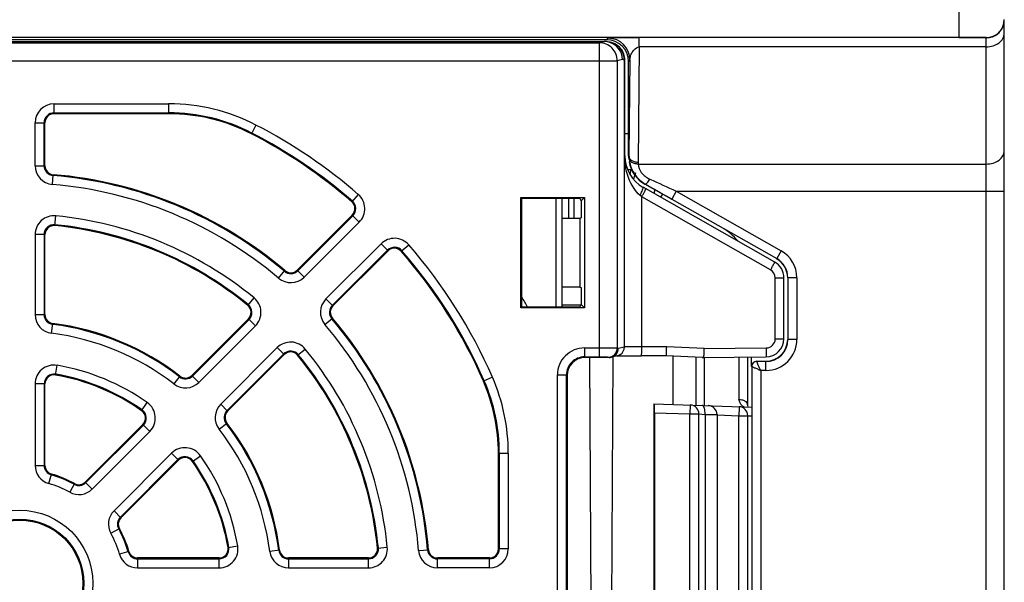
# Model space of a CAD drawing. Header units: millimetres. Extents: x 0 to 1132, y 0 to 772.
# Tile 8 of 39: x 146 to 200, y 309 to 340. Entities that reach past the tile are written whole.
import ezdxf

# ---------------------------------------------------------------- set-up
doc = ezdxf.new("R2010")
doc.units = ezdxf.units.MM
doc.header["$LTSCALE"] = 60.775
doc.layers.add('03_ALL_AXES', color=7, linetype='CONTINUOUS')
doc.layers.add('07_ALL_FEATURES', color=7, linetype='CONTINUOUS')

msp = doc.modelspace()

# ---------------------------------------------------------------- linework, layer by layer
at = {"layer": '03_ALL_AXES', "linetype": 'Continuous'}
msp.add_line((184.451, 317.837), (184.451, 299.258), dxfattribs=at)
at = {"layer": '07_ALL_FEATURES', "linetype": 'Continuous'}
for p, q in [((197.851, 338.724), (197.851, 343.698)), ((200.351, 277.398), (200.351, 339.677)), ((197.851, 338.724), (93.851, 338.724)), ((178.351, 338.598), (113.351, 338.598)), ((113.492, 338.498), (178.211, 338.498)), ((178.211, 338.498), (177.932, 338.428)), ((178.351, 338.598), (178.43, 338.676)), ((178.557, 338.442), (178.453, 338.468)), ((180.14, 338.202), (180.14, 338.701)), ((199.351, 338.701), (197.851, 338.701)), ((199.351, 283.082), (199.351, 338.711)), ((113.771, 338.428), (177.932, 338.428)), ((177.932, 338.428), (177.932, 321.033)), ((180.14, 338.202), (180.077, 331.801)), ((199.351, 338.202), (180.14, 338.202)), ((112.771, 337.428), (178.931, 337.428)), ((179.21, 337.497), (178.931, 337.428)), ((178.931, 337.428), (178.931, 321.524)), ((179.319, 337.47), (179.21, 337.497)), ((179.319, 337.47), (179.34, 337.47)), ((179.319, 321.581), (179.319, 337.47)), ((179.34, 332.161), (179.34, 337.47)), ((179.351, 337.469), (179.351, 337.468)), ((179.351, 332.161), (179.351, 337.468)), ((179.55, 337.396), (179.629, 337.476)), ((179.55, 332.161), (179.55, 337.396)), ((179.629, 337.476), (179.577, 332.176)), ((147.751, 335.043), (154.097, 335.043)), ((147.751, 334.498), (147.751, 335.043)), ((154.097, 335.043), (154.097, 334.498)), ((147.751, 334.545), (154.097, 334.545)), ((154.097, 334.498), (147.751, 334.498)), ((146.706, 333.998), (147.251, 333.998)), ((146.706, 331.62), (146.706, 333.998)), ((147.204, 331.62), (147.204, 333.998)), ((147.251, 331.62), (147.251, 333.998)), ((158.929, 333.871), (158.679, 333.386)), ((179.55, 333.387), (179.351, 333.387)), ((179.34, 332.161), (179.351, 332.161)), ((179.577, 332.176), (179.55, 332.161)), ((146.706, 331.62), (147.251, 331.62)), ((179.749, 331.398), (179.503, 331.398)), ((179.659, 331.252), (179.702, 331.398)), ((180.079, 331.711), (199.351, 331.711)), ((147.666, 330.577), (147.71, 331.121)), ((179.647, 331.115), (179.659, 331.252)), ((179.836, 330.856), (179.907, 331.097)), ((179.914, 331.12), (179.951, 331.248)), ((187.645, 326.285), (180.363, 330.423)), ((180.481, 330.607), (180.461, 330.596)), ((181.933, 329.759), (180.461, 330.596)), ((180.481, 330.607), (180.621, 330.528)), ((180.621, 330.528), (180.842, 330.401)), ((181.002, 330.289), (180.954, 330.087)), ((164.593, 330.029), (164.235, 329.617)), ((173.596, 329.852), (177.106, 329.852)), ((173.64, 329.809), (173.596, 329.852)), ((173.596, 323.743), (173.596, 329.852)), ((176.851, 329.809), (173.64, 329.809)), ((173.64, 323.786), (173.64, 329.809)), ((175.551, 323.786), (175.551, 329.809)), ((175.851, 329.809), (175.851, 323.786)), ((176.251, 328.692), (176.251, 329.809)), ((176.551, 328.692), (176.551, 329.809)), ((176.851, 329.809), (176.922, 329.668)), ((177.106, 329.852), (176.922, 329.668)), ((177.106, 329.852), (177.106, 323.743)), ((180.283, 329.903), (180.183, 329.988)), ((187.416, 325.85), (180.283, 329.903)), ((180.283, 321.594), (180.283, 329.903)), ((181.438, 330.041), (181.322, 329.878)), ((182.189, 330.21), (181.942, 329.775)), ((181.942, 329.775), (187.753, 326.474)), ((182.189, 330.21), (200.351, 330.21)), ((182.189, 330.21), (188, 326.909)), ((176.922, 329.668), (176.922, 328.727)), ((147.8, 328.302), (147.854, 328.845)), ((164.26, 328.886), (161.211, 325.837)), ((164.294, 328.853), (161.245, 325.804)), ((164.646, 328.501), (164.26, 328.886)), ((176.851, 328.692), (175.851, 328.692)), ((176.922, 328.727), (176.851, 328.692)), ((176.851, 328.692), (176.851, 324.903)), ((164.646, 328.501), (161.597, 325.451)), ((147.251, 327.804), (146.706, 327.804)), ((146.706, 327.804), (146.706, 323.377)), ((147.204, 327.804), (147.204, 323.377)), ((147.251, 323.377), (147.251, 327.804)), ((162.805, 324.243), (165.854, 327.292)), ((166.24, 326.907), (165.854, 327.292)), ((166.971, 326.881), (167.382, 327.24)), ((163.157, 323.891), (166.206, 326.94)), ((163.191, 323.857), (166.24, 326.907)), ((188, 326.909), (187.753, 326.474)), ((160.181, 325.393), (160.534, 325.809)), ((161.597, 325.451), (161.211, 325.837)), ((187.669, 325.416), (188.151, 325.416)), ((187.669, 322.028), (187.669, 325.416)), ((188.151, 322.028), (188.151, 325.416)), ((188.869, 325.416), (188.369, 325.416)), ((188.369, 325.416), (188.369, 321.998)), ((188.869, 325.416), (188.869, 321.998)), ((176.851, 324.903), (175.851, 324.903)), ((176.851, 324.903), (176.922, 324.868)), ((176.922, 324.868), (176.922, 323.927)), ((158.477, 323.879), (158.823, 324.301)), ((162.805, 324.243), (163.191, 323.857)), ((173.64, 323.786), (173.596, 323.743)), ((177.106, 323.743), (173.596, 323.743)), ((176.851, 323.786), (173.64, 323.786)), ((176.907, 323.898), (175.851, 323.898)), ((176.851, 323.786), (176.922, 323.927)), ((176.922, 323.927), (177.106, 323.743)), ((146.706, 323.377), (147.251, 323.377)), ((147.619, 322.339), (147.688, 322.881)), ((158.513, 323.139), (155.382, 320.009)), ((155.416, 319.975), (158.547, 323.106)), ((155.768, 319.623), (158.899, 322.754)), ((158.899, 322.754), (158.513, 323.139)), ((162.747, 322.827), (163.163, 323.18)), ((179.319, 321.581), (178.984, 321.498)), ((181.663, 321.594), (180.283, 321.594)), ((183.741, 321.498), (181.663, 321.594)), ((187.669, 322.028), (188.151, 322.028)), ((188.869, 321.998), (188.369, 321.998)), ((160.107, 321.545), (156.976, 318.415)), ((160.459, 321.193), (157.329, 318.062)), ((157.362, 318.029), (160.493, 321.16)), ((160.493, 321.16), (160.107, 321.545)), ((161.233, 321.123), (161.655, 321.469)), ((177.116, 321.533), (177.932, 321.533)), ((177.116, 321.533), (177.116, 321.033)), ((177.116, 321.033), (177.932, 321.033)), ((177.116, 321.033), (177.151, 320.998)), ((178.431, 321.024), (178.484, 320.998)), ((178.573, 296.083), (178.704, 321.037)), ((178.94, 321.096), (178.605, 321.012)), ((178.894, 321.085), (178.91, 321.085)), ((178.91, 321.085), (178.955, 321.086)), ((178.931, 321.524), (178.984, 321.498)), ((178.955, 321.086), (179.013, 321.087)), ((179.013, 321.087), (179.172, 321.089)), ((179.172, 321.089), (179.272, 321.09)), ((179.272, 321.09), (179.426, 321.091)), ((179.426, 321.091), (179.556, 321.092)), ((179.556, 321.092), (179.75, 321.093)), ((179.75, 321.093), (179.908, 321.093)), ((179.908, 321.093), (180.134, 321.094)), ((180.134, 321.094), (180.266, 321.094)), ((181.635, 321.094), (180.266, 321.094)), ((183.639, 321.002), (181.635, 321.094)), ((181.998, 321.077), (182.012, 318.405)), ((183.29, 318.36), (183.304, 321.017)), ((183.635, 320.997), (187.16, 321.028)), ((183.741, 321.498), (187.173, 321.528)), ((186.151, 318.376), (186.151, 321.019)), ((186.36, 320.498), (186.36, 321.021)), ((147.836, 320.028), (147.929, 320.566)), ((178.484, 320.998), (177.151, 320.998)), ((177.399, 320.998), (177.529, 296.098)), ((186.369, 320.498), (186.369, 296.598)), ((187.151, 320.78), (186.651, 320.78)), ((187.151, 320.28), (187.151, 320.78)), ((154.723, 319.967), (154.389, 319.535)), ((155.382, 320.009), (155.768, 319.623)), ((175.616, 320.033), (176.116, 320.033)), ((175.616, 297.062), (175.616, 320.033)), ((176.116, 320.033), (176.151, 319.998)), ((176.116, 297.062), (176.116, 320.033)), ((176.151, 319.998), (176.151, 297.097)), ((187.151, 320.28), (186.869, 320.28)), ((186.869, 320.28), (186.869, 296.815)), ((147.251, 319.535), (146.706, 319.535)), ((146.706, 319.535), (146.706, 315.027)), ((147.204, 319.535), (147.204, 315.027)), ((147.251, 315.027), (147.251, 319.535)), ((172.018, 319.906), (171.518, 319.688)), ((152.601, 318.054), (152.916, 318.5)), ((157.362, 318.029), (156.976, 318.415)), ((180.951, 318.442), (186.351, 318.253)), ((180.951, 318.442), (180.951, 298.653)), ((182.969, 318.371), (182.951, 317.872)), ((186.16, 318.34), (186.145, 318.401)), ((186.181, 318.262), (186.16, 318.34)), ((180.995, 317.94), (182.951, 317.872)), ((180.995, 317.94), (180.995, 299.155)), ((182.951, 317.872), (183.451, 317.872)), ((182.951, 299.224), (182.951, 317.872)), ((183.451, 299.224), (183.451, 317.872)), ((183.451, 317.872), (183.785, 317.848)), ((183.785, 317.848), (183.785, 299.247)), ((183.785, 317.848), (184.451, 317.837)), ((184.451, 317.819), (185.66, 317.777)), ((185.66, 317.777), (186.151, 317.777)), ((185.66, 299.318), (185.66, 317.777)), ((186.151, 299.318), (186.151, 317.777)), ((186.151, 317.777), (186.351, 317.763)), ((186.182, 318.259), (186.181, 318.262)), ((152.666, 317.292), (149.478, 314.104)), ((149.512, 314.071), (152.7, 317.259)), ((153.052, 316.906), (152.666, 317.292)), ((156.889, 317.035), (157.32, 317.369)), ((149.864, 313.718), (153.052, 316.906)), ((154.26, 315.698), (151.072, 312.51)), ((154.646, 315.312), (154.26, 315.698)), ((155.408, 315.247), (155.854, 315.562)), ((172.897, 315.691), (172.351, 315.691)), ((172.351, 310.398), (172.351, 315.691)), ((172.399, 315.691), (172.399, 310.398)), ((172.897, 315.691), (172.897, 310.398)), ((146.706, 315.027), (147.251, 315.027)), ((154.612, 315.346), (151.424, 312.158)), ((151.458, 312.124), (154.646, 315.312)), ((147.459, 314.023), (147.611, 314.547)), ((148.884, 314.02), (148.621, 313.541)), ((149.478, 314.104), (149.864, 313.718)), ((151.458, 312.124), (151.072, 312.51)), ((150.895, 311.268), (151.373, 311.53)), ((151.9, 310.258), (151.376, 310.105)), ((157.382, 310.482), (157.919, 310.575)), ((160.234, 310.334), (159.693, 310.265)), ((165.656, 310.447), (166.199, 310.5)), ((167.931, 310.312), (168.475, 310.357)), ((172.897, 310.398), (172.351, 310.398)), ((156.889, 309.898), (152.38, 309.898)), ((152.38, 309.898), (152.38, 309.352)), ((152.38, 309.85), (156.889, 309.85)), ((156.889, 309.352), (156.889, 309.898)), ((165.158, 309.898), (160.73, 309.898)), ((160.73, 309.898), (160.73, 309.352)), ((160.73, 309.85), (165.158, 309.85)), ((165.158, 309.352), (165.158, 309.898)), ((171.851, 309.898), (168.973, 309.898)), ((168.973, 309.352), (168.973, 309.898)), ((171.851, 309.85), (168.973, 309.85)), ((171.851, 309.352), (171.851, 309.898)), ((152.38, 309.352), (156.889, 309.352)), ((160.73, 309.352), (165.158, 309.352)), ((171.851, 309.352), (168.973, 309.352))]:
    msp.add_line(p, q, dxfattribs=at)
for radius in [4.046, 3.548, 3.5]:
    msp.add_circle((145.851, 308.498), radius, dxfattribs=at)
for centre, radius, start, end in [((199.351, 339.711), 1, 269.9989, 359.9989), ((199.35, 339.702), 1.002, 348.7201, 359.9508), ((199.351, 339.701), 1, 269.9965, 348.7608), ((178.21, 337.493), 1.005, 75.9954, 89.933), ((178.429, 337.476), 1.2, 0.0053, 89.9947), ((178.21, 337.498), 1, 359.9878, 75.9504), ((178.346, 337.461), 1.01, 76.8311, 82.9008), ((178.334, 337.46), 1.01, 76.4917, 81.2654), ((178.313, 337.463), 1.009, 70.9743, 75.9806), ((178.335, 337.464), 1.007, 75.2142, 76.4875), ((178.347, 337.464), 1.007, 72.3586, 76.8257), ((178.334, 337.46), 1.011, 62.5748, 75.2001), ((178.315, 337.467), 1.004, 13.0028, 71.0287), ((178.346, 337.464), 1.007, 63.3126, 72.3515), ((178.348, 337.467), 1.003, 14.5863, 63.3164), ((178.338, 337.467), 1.003, 13.9422, 62.5778), ((178.318, 337.47), 1.001, 0.0455, 12.9159), ((178.342, 337.469), 0.998, 4.9373, 13.9133), ((178.348, 337.468), 1.003, 5.1272, 14.5625), ((178.34, 337.469), 1, 0.0891, 4.9328), ((178.351, 337.468), 1, 0.0036, 5.1245), ((147.751, 333.998), 1.046, 90, 180), ((154.097, 324.498), 10.546, 62.734, 90), ((147.751, 333.998), 0.548, 90, 180), ((147.751, 333.998), 0.5, 90, 180), ((154.097, 324.498), 10.048, 62.734, 90), ((154.097, 324.498), 10, 62.734, 90), ((145.851, 308.498), 28.546, 48.9618, 62.734), ((145.851, 308.498), 28, 48.9618, 62.734), ((145.851, 308.498), 28.048, 48.9618, 62.734), ((183.062, 332.161), 3.722, 179.9984, 180.5492), ((183.034, 332.159), 3.694, 180.5165, 187.9932), ((181.351, 332.161), 2, 180, 240.3955), ((181.393, 332.163), 1.816, 179.5906, 182.5377), ((181.388, 332.163), 1.811, 182.539, 183.5209), ((181.368, 332.162), 1.791, 183.521, 185.9405), ((181.368, 332.162), 1.791, 185.9413, 191.3936), ((147.751, 331.62), 1.046, 180, 265.3024), ((147.751, 331.62), 0.548, 180, 265.3024), ((147.751, 331.62), 0.5, 180, 265.3024), ((181.367, 332.162), 1.79, 191.3984, 197.7522), ((181.364, 332.161), 1.787, 197.752, 213.6535), ((181.391, 331.788), 1.314, 179.4319, 183.3554), ((145.851, 308.498), 22.652, 49.6976, 85.3024), ((145.851, 308.498), 22.7, 49.6976, 85.3024), ((181.371, 332.167), 1.796, 213.6802, 228.6793), ((181.37, 332.167), 1.796, 228.7247, 240.3189), ((145.851, 308.498), 22.154, 49.6976, 85.3024), ((163.907, 329.24), 1.046, 315, 48.9618), ((163.907, 329.24), 0.5, 315, 48.9618), ((163.907, 329.24), 0.548, 315, 48.9618), ((147.751, 327.804), 1.046, 84.3795, 180), ((145.851, 308.498), 20.446, 50.6205, 84.3795), ((147.751, 327.804), 0.548, 84.3795, 180), ((147.751, 327.804), 0.5, 84.3795, 180), ((145.851, 308.498), 19.9, 50.6205, 84.3795), ((145.851, 308.498), 19.948, 50.6205, 84.3795), ((183.151, 325.388), 3.209, 39.9091, 60.3955), ((166.594, 326.553), 1.046, 41.0382, 135), ((166.594, 326.553), 0.548, 41.0382, 135), ((166.594, 326.553), 0.5, 41.0382, 135), ((145.851, 308.498), 28.546, 23.5565, 41.0382), ((145.851, 308.498), 28, 23.5565, 41.0382), ((145.851, 308.498), 28.048, 23.5565, 41.0382), ((187.151, 325.416), 1.209, 0, 60.3955), ((187.151, 325.416), 1.217, 0, 60.3955), ((187.151, 325.416), 1.717, 0, 60.3955), ((187.151, 325.416), 1, 0, 60.3955), ((160.857, 326.191), 1.046, 229.6976, 315), ((160.857, 326.191), 0.548, 229.6976, 315), ((160.857, 326.191), 0.5, 229.6976, 315), ((187.169, 325.416), 0.5, 0.0061, 60.3895), ((158.16, 323.493), 1.046, 315, 50.6205), ((145.851, 308.498), 32, 28.5579, 29.6894), ((158.16, 323.493), 0.5, 315, 50.6205), ((158.16, 323.493), 0.548, 315, 50.6205), ((163.544, 323.504), 1.046, 135, 220.3024), ((163.544, 323.504), 0.548, 135, 220.3024), ((163.544, 323.504), 0.5, 135, 220.3024), ((147.751, 323.377), 1.046, 180, 262.723), ((147.751, 323.377), 0.548, 180, 262.723), ((147.751, 323.377), 0.5, 180, 262.723), ((145.851, 308.498), 14.452, 52.277, 82.723), ((145.851, 308.498), 14.5, 52.277, 82.723), ((145.851, 308.498), 22.154, 4.6976, 40.3024), ((145.851, 308.498), 22.652, 4.6976, 40.3024), ((145.851, 308.498), 22.7, 4.6976, 40.3024), ((145.851, 308.498), 13.954, 52.277, 82.723), ((160.847, 320.806), 1.046, 39.3795, 135), ((178.819, 321.581), 0.5, 303.7634, 0.0269), ((187.151, 321.998), 1.717, 270, 0), ((187.151, 321.998), 1.217, 270, 0), ((187.151, 321.998), 1.209, 270, 0), ((187.151, 322.028), 1, 270.5, 0), ((187.169, 322.028), 0.5, 270.5115, 359.9885), ((160.847, 320.806), 0.548, 39.3795, 135), ((160.847, 320.806), 0.5, 39.3795, 135), ((145.851, 308.498), 19.9, 5.6205, 39.3795), ((145.851, 308.498), 19.948, 5.6205, 39.3795), ((145.851, 308.498), 20.446, 5.6205, 39.3795), ((177.116, 320.033), 1.5, 89.999, 180.0011), ((177.116, 320.033), 1, 89.985, 180.015), ((178.431, 321.524), 0.5, 270.0552, 359.971), ((178.484, 321.5), 0.503, 270.0738, 284.0098), ((178.484, 321.498), 0.5, 284.037, 0.0049), ((178.818, 321.583), 0.502, 284.0707, 303.6886), ((147.751, 319.535), 1.046, 80.2329, 180), ((145.851, 308.498), 12.246, 54.7671, 80.2329), ((186.651, 320.498), 0.291, 90, 180), ((186.651, 320.498), 0.282, 89.9823, 180.0177), ((147.751, 319.535), 0.548, 80.2329, 180), ((147.751, 319.535), 0.5, 80.2329, 180), ((145.851, 308.498), 11.7, 54.7671, 80.2329), ((145.851, 308.498), 11.748, 54.7671, 80.2329), ((155.029, 320.362), 0.548, 232.277, 315), ((155.029, 320.362), 0.5, 232.277, 315), ((155.029, 320.362), 1.046, 232.277, 315), ((162.351, 315.691), 10, 0, 23.5565), ((162.351, 315.691), 10.048, 0, 23.5565), ((162.351, 315.691), 10.546, 0, 23.5565), ((152.312, 317.646), 1.046, 315, 54.7671), ((157.716, 317.675), 1.046, 135, 217.723), ((182.951, 317.872), 0.5, 0, 88), ((183.951, 317.837), 0.5, 0.0001, 88), ((152.312, 317.646), 0.5, 315, 54.7671), ((152.312, 317.646), 0.548, 315, 54.7671), ((157.716, 317.675), 0.548, 135, 217.723), ((157.716, 317.675), 0.5, 135, 217.723), ((185.651, 317.777), 0.5, 0, 88.0001), ((145.851, 308.498), 14.452, 7.277, 37.723), ((145.851, 308.498), 14.5, 7.277, 37.723), ((145.851, 308.498), 13.954, 7.277, 37.723), ((154.999, 314.959), 1.046, 35.2329, 135), ((145.851, 308.498), 12.246, 9.7671, 35.2329), ((147.751, 315.027), 1.046, 180, 253.7749), ((147.751, 315.027), 0.548, 180, 253.7749), ((147.751, 315.027), 0.5, 180, 253.7749), ((154.999, 314.959), 0.548, 35.2329, 135), ((154.999, 314.959), 0.5, 35.2329, 135), ((145.851, 308.498), 11.7, 9.7671, 35.2329), ((145.851, 308.498), 11.748, 9.7671, 35.2329), ((145.851, 308.498), 6.252, 61.2251, 73.7749), ((145.851, 308.498), 6.3, 61.2251, 73.7749), ((145.851, 308.498), 5.754, 61.2251, 73.7749), ((149.124, 314.458), 0.548, 241.2251, 315), ((149.124, 314.458), 0.5, 241.2251, 315), ((149.124, 314.458), 1.046, 241.2251, 315), ((151.811, 311.771), 1.046, 135, 208.7749), ((151.811, 311.771), 0.548, 135, 208.7749), ((151.811, 311.771), 0.5, 135, 208.7749), ((145.851, 308.498), 5.754, 16.2251, 28.7749), ((145.851, 308.498), 6.252, 16.2251, 28.7749), ((145.851, 308.498), 6.3, 16.2251, 28.7749), ((152.38, 310.398), 1.046, 196.2251, 270), ((152.38, 310.398), 0.548, 196.2251, 270), ((152.38, 310.398), 0.5, 196.2251, 270), ((156.889, 310.398), 1.046, 270, 9.7671), ((156.889, 310.398), 0.548, 270, 9.7671), ((156.889, 310.398), 0.5, 270, 9.7671), ((160.73, 310.398), 1.046, 187.277, 270), ((160.73, 310.398), 0.548, 187.277, 270), ((160.73, 310.398), 0.5, 187.277, 270), ((165.158, 310.398), 1.046, 270, 5.6205), ((165.158, 310.398), 0.548, 270, 5.6205), ((165.158, 310.398), 0.5, 270, 5.6205), ((168.973, 310.398), 1.046, 184.6976, 270), ((168.973, 310.398), 0.548, 184.6976, 270), ((168.973, 310.398), 0.5, 184.6976, 270), ((171.851, 310.398), 1.046, 270, 0), ((171.851, 310.398), 0.548, 270, 0), ((171.851, 310.398), 0.5, 270, 0)]:
    msp.add_arc(centre, radius, start, end, dxfattribs=at)
for centre, major_axis, ratio, start_param, end_param in [((178.35, 337.396), (1.149, 0.348), 0.999945, 5.989246, 7.559966), ((181.35, 332.161), (1.8, -0.024), 0.999948, -3.128292, -3.066604), ((181.35, 332.161), (1.8, -0.024), 0.999948, -2.949948, -2.074235), ((177.151, 319.997), (-0.707, 0.707), 0.999695, -0.785246, 0.785246), ((180.986, 317.94), (0, 0.5), 0.017444, -1.571406, -0.000609)]:
    msp.add_ellipse(centre, major_axis=major_axis, ratio=ratio, start_param=start_param, end_param=end_param, dxfattribs=at)
for points, knots in [([(180.162, 338.701), (180.007, 338.701), (179.712, 338.7), (179.303, 338.699), (179.006, 338.695), (178.808, 338.696), (178.642, 338.684), (178.497, 338.729), (178.43, 338.676)], [0, 0, 0, 0, 0.26848, 0.510397, 0.706736, 0.785494, 0.851143, 1, 1, 1, 1]), ([(199.351, 338.711), (199.351, 338.714), (199.336, 338.711), (199.32, 338.715), (199.281, 338.714), (199.208, 338.717), (199.082, 338.718), (198.898, 338.721), (198.674, 338.722), (198.32, 338.724), (198.043, 338.724), (197.851, 338.724)], [0, 0, 0, 0, 0.004913, 0.019336, 0.043168, 0.076245, 0.168659, 0.293043, 0.444509, 0.617335, 1, 1, 1, 1]), ([(199.351, 338.202), (199.48, 338.202), (199.732, 338.238), (200.06, 338.397), (200.292, 338.643), (200.351, 338.854), (200.351, 338.953)], [0, 0, 0, 0, 0.281808, 0.546143, 0.783584, 1, 1, 1, 1]), ([(178.931, 337.428), (178.931, 337.558), (178.879, 337.821), (178.656, 338.153), (178.324, 338.376), (178.061, 338.428), (177.932, 338.428)], [0, 0, 0, 0, 0.250087, 0.500093, 0.750045, 1, 1, 1, 1]), ([(179.629, 337.476), (179.631, 337.54), (179.643, 337.671), (179.728, 337.863), (179.866, 338.066), (180.032, 338.2), (180.14, 338.202)], [0, 0, 0, 0, 0.204495, 0.411019, 0.657033, 1, 1, 1, 1]), ([(179.34, 337.47), (179.343, 337.47), (179.346, 337.47), (179.35, 337.469), (179.351, 337.469)], [0, 0, 0, 0, 0.671939, 1, 1, 1, 1]), ([(199.351, 331.711), (199.48, 331.711), (199.732, 331.747), (200.06, 331.906), (200.292, 332.152), (200.351, 332.363), (200.351, 332.462)], [0, 0, 0, 0, 0.281808, 0.546143, 0.783584, 1, 1, 1, 1]), ([(179.736, 331.805), (179.714, 331.82), (179.637, 331.882), (179.586, 331.98), (179.58, 332.052)], [0, 0, 0, 0, 0.271589, 1, 1, 1, 1]), ([(179.724, 331.912), (179.707, 331.925), (179.647, 331.976), (179.602, 332.047), (179.587, 332.103)], [0, 0, 0, 0, 0.266976, 1, 1, 1, 1]), ([(180.077, 331.801), (180.045, 331.801), (179.921, 331.811), (179.798, 331.857), (179.724, 331.912)], [0, 0, 0, 0, 0.260944, 1, 1, 1, 1]), ([(180.183, 329.988), (180.06, 330.093), (179.645, 330.567), (179.44, 331.189), (179.376, 331.645)], [0, 0, 0, 0, 0.260901, 1, 1, 1, 1]), ([(180.079, 331.711), (180.048, 331.71), (179.929, 331.716), (179.809, 331.755), (179.736, 331.805)], [0, 0, 0, 0, 0.260987, 1, 1, 1, 1]), ([(180.079, 331.711), (180.091, 331.547), (180.235, 331.186), (180.545, 330.959), (180.728, 330.875)], [0, 0, 0, 0, 0.450259, 1, 1, 1, 1]), ([(180.481, 330.607), (180.492, 330.602), (180.533, 330.625), (180.614, 330.708), (180.681, 330.803), (180.728, 330.876)], [0, 0, 0, 0, 0.10093, 0.308665, 1, 1, 1, 1]), ([(180.183, 329.988), (180.213, 330.041), (180.265, 330.139), (180.326, 330.269), (180.36, 330.359), (180.37, 330.403), (180.367, 330.42), (180.363, 330.423)], [0, 0, 0, 0, 0.379914, 0.697984, 0.911346, 0.970482, 1, 1, 1, 1]), ([(180.283, 329.903), (180.314, 329.958), (180.359, 330.037), (180.414, 330.139), (180.449, 330.204), (180.476, 330.256), (180.499, 330.299), (180.505, 330.32), (180.516, 330.336), (180.513, 330.338)], [0, 0, 0, 0, 0.383406, 0.556116, 0.707156, 0.830983, 0.923138, 0.979947, 1, 1, 1, 1]), ([(187.416, 325.85), (187.447, 325.905), (187.491, 325.985), (187.547, 326.086), (187.582, 326.151), (187.608, 326.204), (187.632, 326.246), (187.637, 326.267), (187.648, 326.283), (187.645, 326.285)], [0, 0, 0, 0, 0.383406, 0.556116, 0.707156, 0.830983, 0.923138, 0.979947, 1, 1, 1, 1]), ([(180.283, 321.594), (180.162, 321.594), (179.986, 321.593), (179.762, 321.592), (179.619, 321.59), (179.501, 321.588), (179.411, 321.587), (179.355, 321.583), (179.326, 321.584), (179.319, 321.581)], [0, 0, 0, 0, 0.377196, 0.547224, 0.696822, 0.820684, 0.914475, 0.974946, 1, 1, 1, 1]), ([(180.266, 321.094), (180.269, 321.094), (180.269, 321.113), (180.274, 321.135), (180.276, 321.184), (180.279, 321.244), (180.28, 321.32), (180.283, 321.437), (180.283, 321.53), (180.283, 321.594)], [0, 0, 0, 0, 0.020423, 0.07755, 0.170067, 0.294217, 0.445446, 0.618089, 1, 1, 1, 1]), ([(181.634, 321.094), (181.634, 321.094), (181.637, 321.099), (181.636, 321.105), (181.64, 321.118), (181.643, 321.142), (181.647, 321.184), (181.65, 321.245), (181.654, 321.32), (181.659, 321.438), (181.662, 321.53), (181.663, 321.594)], [0, 0, 0, 0, 0.005026, 0.019931, 0.044268, 0.077672, 0.170362, 0.294528, 0.445753, 0.61835, 1, 1, 1, 1]), ([(177.932, 321.533), (178.056, 321.533), (178.288, 321.532), (178.561, 321.531), (178.741, 321.529), (178.834, 321.528), (178.894, 321.525), (178.923, 321.526), (178.931, 321.524)], [0, 0, 0, 0, 0.374846, 0.694996, 0.819585, 0.914026, 0.974898, 1, 1, 1, 1]), ([(177.932, 321.033), (177.994, 321.033), (178.11, 321.032), (178.246, 321.031), (178.336, 321.029), (178.383, 321.028), (178.412, 321.025), (178.427, 321.026), (178.431, 321.024)], [0, 0, 0, 0, 0.374738, 0.694803, 0.819374, 0.913826, 0.974748, 1, 1, 1, 1]), ([(183.641, 321.001), (183.654, 321.001), (183.677, 321.001), (183.705, 321.001), (183.727, 321.011), (183.724, 321.031), (183.721, 321.05), (183.724, 321.075), (183.727, 321.104), (183.73, 321.15), (183.733, 321.216), (183.738, 321.337), (183.74, 321.432), (183.741, 321.498)], [0, 0, 0, 0, 0.0689, 0.122236, 0.151282, 0.177967, 0.213673, 0.256797, 0.307536, 0.365345, 0.499853, 0.654757, 1, 1, 1, 1]), ([(185.656, 321.015), (185.654, 321.015), (185.656, 321.007), (185.653, 320.999), (185.653, 320.979), (185.652, 320.954), (185.652, 320.921), (185.651, 320.863), (185.65, 320.775), (185.65, 320.652), (185.649, 320.507), (185.649, 320.343), (185.65, 320.098), (185.65, 319.773), (185.652, 319.383), (185.655, 319.016), (185.658, 318.782), (185.659, 318.675)], [0, 0, 0, 0, 0.001629, 0.006402, 0.014308, 0.025317, 0.039371, 0.056382, 0.098918, 0.15201, 0.214509, 0.28505, 0.36211, 0.528957, 0.700631, 0.862282, 1, 1, 1, 1]), ([(187.173, 321.528), (187.174, 321.464), (187.174, 321.372), (187.173, 321.254), (187.171, 321.179), (187.169, 321.119), (187.168, 321.07), (187.163, 321.048), (187.163, 321.028), (187.16, 321.028)], [0, 0, 0, 0, 0.38197, 0.554619, 0.705849, 0.829995, 0.922496, 0.979606, 1, 1, 1, 1]), ([(183.752, 318.399), (183.757, 318.584), (183.758, 318.916), (183.76, 319.404), (183.76, 319.783), (183.76, 320.088), (183.759, 320.303), (183.758, 320.497), (183.756, 320.665), (183.755, 320.786), (183.754, 320.866), (183.753, 320.912), (183.751, 320.947), (183.752, 320.975), (183.749, 320.987), (183.75, 320.998), (183.749, 320.998)], [0, 0, 0, 0, 0.214498, 0.382142, 0.563196, 0.651619, 0.734882, 0.810353, 0.87565, 0.928715, 0.950118, 0.967867, 0.981821, 0.991871, 0.997938, 1, 1, 1, 1]), ([(186.369, 320.498), (186.384, 320.496), (186.434, 320.467), (186.542, 320.431), (186.694, 320.361), (186.809, 320.31), (186.869, 320.28)], [0, 0, 0, 0, 0.083844, 0.309876, 0.632171, 1, 1, 1, 1]), ([(186.869, 320.28), (186.839, 320.34), (186.788, 320.454), (186.717, 320.606), (186.683, 320.714), (186.652, 320.765), (186.651, 320.78)], [0, 0, 0, 0, 0.367829, 0.690142, 0.916186, 1, 1, 1, 1]), ([(183.785, 317.848), (183.786, 317.912), (183.783, 318.03), (183.755, 318.186), (183.716, 318.298), (183.66, 318.347), (183.635, 318.348)], [0, 0, 0, 0, 0.347024, 0.647068, 0.865625, 1, 1, 1, 1]), ([(183.749, 318.344), (183.75, 318.344), (183.749, 318.351), (183.751, 318.359), (183.751, 318.377), (183.752, 318.391), (183.752, 318.399)], [0, 0, 0, 0, 0.064365, 0.252829, 0.565084, 1, 1, 1, 1]), ([(185.659, 318.675), (185.716, 318.677), (185.827, 318.669), (185.978, 318.615), (186.093, 318.525), (186.136, 318.442), (186.145, 318.401)], [0, 0, 0, 0, 0.28567, 0.551275, 0.787755, 1, 1, 1, 1]), ([(185.757, 318.434), (185.747, 318.451), (185.708, 318.528), (185.679, 318.61), (185.659, 318.675)], [0, 0, 0, 0, 0.220255, 1, 1, 1, 1]), ([(185.909, 318.276), (185.895, 318.281), (185.829, 318.318), (185.785, 318.382), (185.757, 318.434)], [0, 0, 0, 0, 0.200623, 1, 1, 1, 1]), ([(185.669, 318.277), (185.669, 318.277), (185.669, 318.272), (185.67, 318.266), (185.67, 318.254), (185.671, 318.229), (185.671, 318.187), (185.67, 318.126), (185.668, 318.051), (185.665, 317.933), (185.662, 317.841), (185.66, 317.777)], [0, 0, 0, 0, 0.005136, 0.019651, 0.043512, 0.076559, 0.169041, 0.293283, 0.444694, 0.617553, 1, 1, 1, 1])]:
    msp.add_open_spline(points, degree=3, knots=knots, dxfattribs=at)
for points in [[(179.587, 332.103), (179.581, 332.127), (179.577, 332.152), (179.577, 332.176)], [(180.728, 330.875), (181.215, 330.653), (181.702, 330.432), (182.189, 330.21)], [(180.842, 330.401), (181.209, 330.192), (181.576, 329.984), (181.942, 329.775)], [(185.95, 318.267), (185.936, 318.268), (185.922, 318.271), (185.909, 318.276)]]:
    msp.add_open_spline(points, degree=3, dxfattribs=at)

doc.saveas('drawing.dxf')
